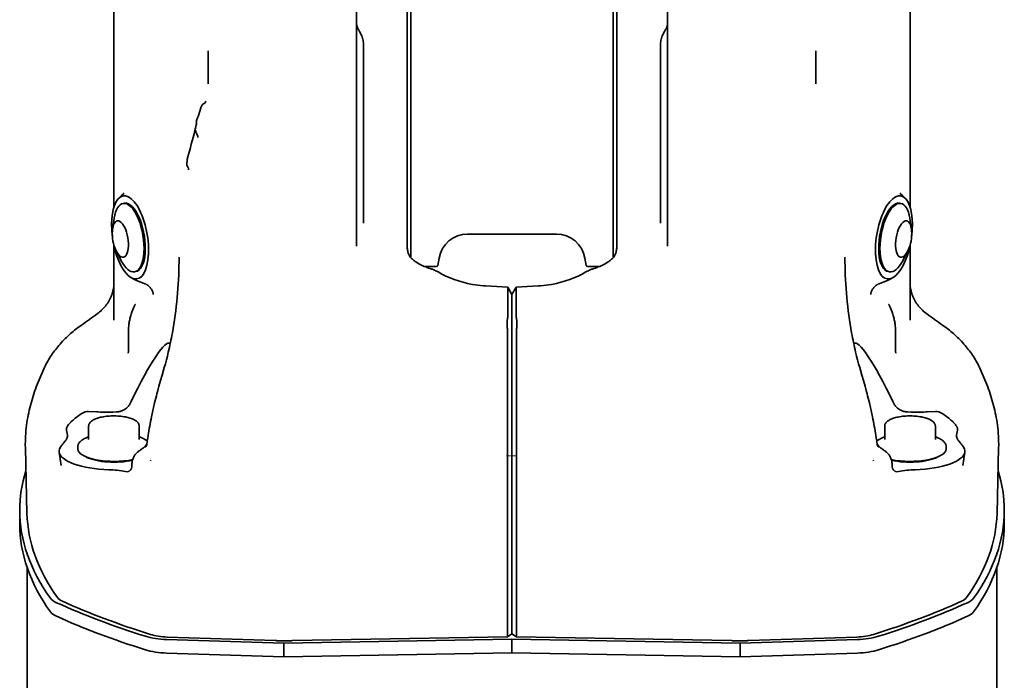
# Model space of a CAD drawing. Extents: x -922 to 7836, y -4841 to 1297.
# Tile 88 of 89: x 7088 to 7224, y 1133 to 1225. Entities that reach past the tile are written whole.
import ezdxf

# ---------------------------------------------------------------- set-up
doc = ezdxf.new("R2010")
doc.units = 0
doc.linetypes.add('DASHDOT', pattern=[18.5, 12, -3, 0.5, -3])

msp = doc.modelspace()

# ---------------------------------------------------------------- linework, layer by layer
at = {"color": 7, "lineweight": 35}
for p, q in [((7142, 1191.772461), (7142, 1249.752563)), ((7170, 1191.772461), (7170, 1249.752563)), ((7101, 1245.108154), (7101, 1198.754639)), ((7211, 1245.108154), (7211, 1198.754639)), ((7134.5, 1244.032471), (7134.5, 1221.775146)), ((7177.5, 1244.032471), (7177.5, 1221.775146)), ((7141.5, 1241.120972), (7141.5, 1194.678589)), ((7170.5, 1241.120972), (7170.5, 1194.678589)), ((7134.5, 1223.989746), (7134.5, 1223.416626)), ((7134.5, 1214.771484), (7134.5, 1221.775146)), ((7177.5, 1214.771484), (7177.5, 1221.775146)), ((7135.5, 1196.584839), (7135.5, 1220.96814)), ((7176.5, 1220.96814), (7176.5, 1196.584839)), ((7114, 1220.336914), (7114, 1217.963989)), ((7198, 1220.336914), (7198, 1217.963989)), ((7114, 1215.754028), (7114, 1217.963989)), ((7198, 1215.754028), (7198, 1217.963989)), ((7134.5, 1209.926392), (7134.5, 1216.177124)), ((7134.5, 1214.771484), (7134.5, 1193.338867)), ((7177.5, 1214.771484), (7177.5, 1193.338867)), ((7112.869629, 1211.96814), (7113.026855, 1212.454468)), ((7113.026855, 1212.454468), (7113.094727, 1212.666016)), ((7113.094727, 1212.666016), (7113.110352, 1212.709473)), ((7112.636719, 1211.257813), (7112.688477, 1211.413452)), ((7112.688477, 1211.413452), (7112.869629, 1211.96814)), ((7112.395996, 1210.281616), (7112.397461, 1210.307373)), ((7112.328125, 1209.158691), (7112.329102, 1209.177368)), ((7112.329102, 1209.177368), (7112.336914, 1209.311157)), ((7111.183105, 1205.528931), (7111.164551, 1205.456421)), ((7111.057617, 1204.744629), (7111.102539, 1205.151245)), ((7102.083008, 1200.382202), (7102.416016, 1200.672119)), ((7134.5, 1200.096069), (7134.5, 1198.78772)), ((7209.916992, 1200.382202), (7209.583984, 1200.672119)), ((7102.262207, 1199.248535), (7102.441895, 1199.278442)), ((7134.5, 1198.789063), (7134.5, 1193.333862)), ((7209.558105, 1199.278442), (7209.737793, 1199.248535)), ((7100.812012, 1195.746948), (7101.033691, 1197.203613)), ((7135.5, 1196.584839), (7135.50293, 1196.492432)), ((7176.5, 1196.584839), (7176.49707, 1196.492432)), ((7211.187988, 1195.746948), (7210.966309, 1197.203613)), ((7141.5, 1194.678589), (7141.5, 1194.296143)), ((7149.856445, 1195), (7162.143555, 1195)), ((7170.5, 1194.678589), (7170.5, 1194.296143)), ((7100.986328, 1193.522339), (7100.992676, 1193.491943)), ((7101, 1193.472412), (7101, 1183.104736)), ((7141.5, 1193.644287), (7141.5, 1194.296143)), ((7141.5, 1193.61731), (7141.5, 1193.644653)), ((7141.5, 1193.61731), (7141.5, 1193.448486)), ((7141.503906, 1193.39209), (7141.5, 1193.448486)), ((7170.496094, 1193.39209), (7170.5, 1193.448486)), ((7170.5, 1193.644287), (7170.5, 1194.296143)), ((7170.5, 1193.61731), (7170.5, 1193.644653)), ((7170.5, 1193.61731), (7170.5, 1193.448486)), ((7211, 1193.480591), (7211, 1183.104736)), ((7211.013672, 1193.522461), (7211.007324, 1193.491943)), ((7101.333496, 1192.620361), (7102.016113, 1191.314331)), ((7110, 1191.816772), (7109.996582, 1191.181519)), ((7202, 1191.816772), (7202.003418, 1191.181519)), ((7210.666504, 1192.620361), (7209.983887, 1191.314331)), ((7143.959473, 1190.5), (7145.538574, 1190.5)), ((7145.916992, 1191.69458), (7145.73584, 1190.665283)), ((7166.083008, 1191.69458), (7166.26416, 1190.665283)), ((7166.461426, 1190.5), (7168.040527, 1190.5)), ((7103.841797, 1189.779297), (7104.021484, 1189.809326)), ((7144.675293, 1190.237183), (7144.897461, 1190.165649)), ((7167.324707, 1190.237183), (7167.102539, 1190.165649)), ((7207.978516, 1189.809326), (7208.158203, 1189.779297)), ((7104.040039, 1188.648682), (7105.271973, 1188.148315)), ((7152.046875, 1187.866333), (7152.383301, 1187.846313)), ((7155.41748, 1187.67749), (7152.383301, 1187.846313)), ((7156.58252, 1187.67749), (7159.616699, 1187.846313)), ((7159.953125, 1187.866333), (7159.616699, 1187.846313)), ((7207.959961, 1188.648682), (7206.728027, 1188.148315)), ((7211, 1183.103271), (7211, 1188.195068)), ((7155.40625, 1187.513916), (7155.404785, 1187.467407)), ((7155.404785, 1183.501099), (7155.404785, 1187.467407)), ((7156, 1186.668335), (7155.41748, 1187.677368)), ((7156, 1186.668335), (7156.58252, 1187.677368)), ((7156, 1186.668335), (7156, 1186.547729)), ((7156, 1186.547729), (7156, 1182.530762)), ((7156.59375, 1187.513916), (7156.595215, 1187.467407)), ((7156.595215, 1183.501099), (7156.595215, 1187.467407)), ((7103.95166, 1185.280151), (7103.956543, 1185.289551)), ((7208.04834, 1185.280029), (7208.043457, 1185.289551)), ((7101, 1183.103516), (7101, 1183.104736)), ((7155.404785, 1183.499756), (7155.404785, 1183.501099)), ((7156, 1182.530762), (7156, 1182.356689)), ((7156, 1182.356689), (7156, 1166.040649)), ((7156.595215, 1183.499756), (7156.595215, 1183.501099)), ((7211, 1183.103516), (7211, 1183.104736)), ((7103, 1178.943604), (7103, 1181.500977)), ((7155.367676, 1166.974487), (7155.367676, 1181.610229)), ((7156.632324, 1166.974487), (7156.632324, 1181.610229)), ((7209, 1181.500977), (7209, 1178.943604)), ((7106.867188, 1172.638184), (7106.941406, 1172.927734)), ((7205.132813, 1172.638184), (7205.058594, 1172.927734)), ((7106.70166, 1171.983032), (7106.867188, 1172.638184)), ((7205.29834, 1171.983032), (7205.132813, 1172.638184)), ((7098.637695, 1170.418945), (7097.461914, 1170.46875)), ((7098.753906, 1170.414185), (7098.637695, 1170.418945)), ((7213.246094, 1170.414185), (7213.362305, 1170.418945)), ((7213.362305, 1170.418945), (7214.538086, 1170.46875)), ((7097.5, 1168.441528), (7097.5, 1166.600342)), ((7104.5, 1168.44165), (7104.5, 1166.600342)), ((7207.5, 1168.441528), (7207.5, 1166.600342)), ((7214.5, 1168.44165), (7214.5, 1166.600342)), ((7155.367676, 1166.974487), (7155.367676, 1166.960815)), ((7156, 1166.040649), (7156, 1163.794189)), ((7156.632324, 1166.974487), (7156.632324, 1166.960815)), ((7088.759766, 1165.498047), (7088.981934, 1156.368408)), ((7093.713867, 1162.995239), (7093.431641, 1164.87915)), ((7096, 1165.58374), (7096, 1165.293579)), ((7104.73291, 1165.206177), (7104.646484, 1165.155396)), ((7105.261719, 1165.494629), (7105.269531, 1165.501465)), ((7206.738281, 1165.494629), (7206.730469, 1165.501465)), ((7207.26709, 1165.206177), (7207.353516, 1165.155396)), ((7216, 1165.583984), (7216, 1165.293701)), ((7218.286133, 1162.995239), (7218.568359, 1164.87915)), ((7223.240234, 1165.498047), (7223.018066, 1156.368408)), ((7103.493652, 1163.293579), (7103.479492, 1162.929932)), ((7106.119141, 1163.759277), (7106.067383, 1163.648315)), ((7156, 1163.794189), (7156, 1139.731934)), ((7205.880859, 1163.759277), (7205.932617, 1163.648315)), ((7208.506348, 1163.293579), (7208.520508, 1162.929932)), ((7087.977051, 1156.788086), (7087.977051, 1154.908691)), ((7224.022949, 1156.788086), (7224.022949, 1154.908691)), ((7089, 1148.927246), (7089, 1101.728882)), ((7223, 1148.927246), (7223, 1101.728882)), ((7124.47998, 1138.454834), (7108.282715, 1138.969849)), ((7108.375488, 1139.310303), (7123.333496, 1138.834717)), ((7125.463379, 1138.792603), (7123.604492, 1138.792603)), ((7156, 1139.021729), (7124.47998, 1138.454834)), ((7125.689453, 1138.819092), (7155.361816, 1139.352783)), ((7156, 1139.731934), (7155.361816, 1139.352783)), ((7156, 1139.731934), (7156.638184, 1139.352783)), ((7156, 1139.021729), (7156, 1137.142456)), ((7156, 1139.021729), (7187.52002, 1138.454834)), ((7186.310547, 1138.819092), (7156.638184, 1139.352783)), ((7186.536621, 1138.792603), (7188.395508, 1138.792603)), ((7187.52002, 1138.454834), (7203.717285, 1138.969849)), ((7203.624512, 1139.310303), (7188.666504, 1138.834717)), ((7124.47998, 1138.454834), (7124.47998, 1136.575439)), ((7187.52002, 1138.454834), (7187.52002, 1136.575439)), ((7124.47998, 1136.575439), (7108.282715, 1137.090454)), ((7156, 1137.142456), (7124.47998, 1136.575439)), ((7156, 1137.142456), (7187.52002, 1136.575439)), ((7187.52002, 1136.575439), (7203.717285, 1137.090454))]:
    msp.add_line(p, q, dxfattribs=at)
at = {"color": 7, "linetype": 'DASHDOT', "lineweight": 13, "ltscale": 0.038037}
msp.add_line((7155.239258, 1164.335327), (7156.760742, 1164.335327), dxfattribs=at)
at = {"color": 7, "lineweight": 35}
for points in [[(7135.5, 1220.96814), (7135.496582, 1221.128662), (7135.486816, 1221.28894), (7135.470215, 1221.448364), (7135.447266, 1221.607056), (7135.416504, 1221.768555), (7135.379395, 1221.928467), (7135.335938, 1222.086426), (7135.286133, 1222.242065), (7135.240723, 1222.366455), (7135.189453, 1222.495483), (7135.133301, 1222.622314), (7135.073242, 1222.74707), (7135.009766, 1222.869263), (7134.921387, 1223.02356), (7134.827637, 1223.173462)], [(7176.5, 1220.96814), (7176.503418, 1221.128662), (7176.513184, 1221.28894), (7176.529785, 1221.448364), (7176.552734, 1221.607056), (7176.583496, 1221.768555), (7176.620605, 1221.928467), (7176.664063, 1222.086426), (7176.713867, 1222.242065), (7176.759277, 1222.366455), (7176.810547, 1222.495483), (7176.866699, 1222.622314), (7176.926758, 1222.74707), (7176.990234, 1222.869263), (7177.078613, 1223.02356), (7177.172363, 1223.173462)], [(7177.172363, 1223.173462), (7177.230469, 1223.268677), (7177.258301, 1223.317139), (7177.296875, 1223.391479), (7177.332031, 1223.467529), (7177.36377, 1223.5448), (7177.392578, 1223.623413), (7177.417969, 1223.703247), (7177.439941, 1223.78418), (7177.452637, 1223.837646), (7177.473633, 1223.945313), (7177.48584, 1224.00647), (7177.490234, 1224.024414), (7177.494141, 1224.030762)], [(7112.187012, 1209.31897), (7112.265625, 1209.632324), (7112.321289, 1209.877075), (7112.365234, 1210.089966), (7112.386719, 1210.21106), (7112.394043, 1210.261719), (7112.395996, 1210.281616)], [(7142.342773, 1191.435059), (7142.248047, 1191.515015), (7142.158203, 1191.599121), (7142.074219, 1191.68689), (7141.996094, 1191.777832), (7141.92041, 1191.877808), (7141.853027, 1191.97937), (7141.792969, 1192.082153), (7141.741211, 1192.184814), (7141.701172, 1192.276245), (7141.656738, 1192.395508), (7141.620605, 1192.513184), (7141.588867, 1192.638428), (7141.561035, 1192.779663), (7141.540039, 1192.920776), (7141.524414, 1193.057739), (7141.51123, 1193.23645), (7141.503906, 1193.39209)], [(7169.657227, 1191.435059), (7169.751953, 1191.515015), (7169.841797, 1191.599121), (7169.925781, 1191.68689), (7170.003418, 1191.777832), (7170.07959, 1191.877808), (7170.146973, 1191.97937), (7170.207031, 1192.082153), (7170.258789, 1192.184814), (7170.298828, 1192.276245), (7170.343262, 1192.395508), (7170.379395, 1192.513184), (7170.411133, 1192.638428), (7170.438965, 1192.779663), (7170.459961, 1192.920776), (7170.475586, 1193.057739), (7170.48877, 1193.23645), (7170.496094, 1193.39209)], [(7107.951172, 1176.541626), (7108.102051, 1177.070435), (7108.245605, 1177.601685), (7108.383301, 1178.135376), (7108.514648, 1178.671265), (7108.592285, 1179.002319), (7108.66748, 1179.333862), (7108.740723, 1179.666382), (7108.812012, 1179.99939), (7108.880371, 1180.333252), (7108.946777, 1180.667603), (7109.01123, 1181.002563), (7109.073242, 1181.337891), (7109.180664, 1181.947021), (7109.280762, 1182.557495), (7109.374023, 1183.169189), (7109.460938, 1183.781982), (7109.541016, 1184.39563), (7109.614258, 1185.010132), (7109.681152, 1185.625244), (7109.741699, 1186.241089), (7109.79541, 1186.857544), (7109.843262, 1187.474365), (7109.884277, 1188.091553), (7109.919434, 1188.709229), (7109.948242, 1189.327026), (7109.970703, 1189.945068), (7109.986816, 1190.563232), (7109.996582, 1191.181519)], [(7142.342773, 1191.435059), (7142.44043, 1191.358887), (7142.538086, 1191.285889), (7142.635742, 1191.215942), (7142.733398, 1191.149048), (7142.830566, 1191.085083), (7142.927246, 1191.024048), (7143.119629, 1190.909668), (7143.310059, 1190.804688), (7143.499512, 1190.707764), (7143.689453, 1190.617554), (7143.880371, 1190.533203), (7144.07373, 1190.453735), (7144.27002, 1190.378296), (7144.470215, 1190.306274), (7144.675293, 1190.237183)], [(7169.657227, 1191.435059), (7169.55957, 1191.358887), (7169.461914, 1191.285889), (7169.364258, 1191.215942), (7169.266602, 1191.149048), (7169.169434, 1191.085083), (7169.072754, 1191.024048), (7168.880371, 1190.909668), (7168.689941, 1190.804688), (7168.500488, 1190.707764), (7168.310547, 1190.617554), (7168.119629, 1190.533203), (7167.92627, 1190.453735), (7167.72998, 1190.378296), (7167.529785, 1190.306274), (7167.324707, 1190.237061)], [(7204.048828, 1176.541626), (7203.897949, 1177.070435), (7203.754395, 1177.601685), (7203.616699, 1178.135376), (7203.485352, 1178.671265), (7203.407715, 1179.002319), (7203.33252, 1179.333862), (7203.259277, 1179.666382), (7203.187988, 1179.99939), (7203.119629, 1180.333252), (7203.053223, 1180.667603), (7202.98877, 1181.002563), (7202.926758, 1181.337891), (7202.819336, 1181.947021), (7202.719238, 1182.557495), (7202.625977, 1183.169189), (7202.539063, 1183.781982), (7202.458984, 1184.39563), (7202.385742, 1185.010132), (7202.318848, 1185.625244), (7202.258301, 1186.241089), (7202.20459, 1186.857544), (7202.156738, 1187.474365), (7202.115723, 1188.091553), (7202.080566, 1188.709229), (7202.051758, 1189.327026), (7202.029297, 1189.945068), (7202.013184, 1190.563232), (7202.003418, 1191.181519)], [(7098.745117, 1184.017212), (7098.886719, 1184.123169), (7099.026855, 1184.235352), (7099.165527, 1184.354004), (7099.302246, 1184.479248), (7099.436523, 1184.611084), (7099.568359, 1184.749634), (7099.697754, 1184.894897), (7099.82373, 1185.046875), (7099.946289, 1185.205811), (7100.064941, 1185.37146), (7100.179199, 1185.543823), (7100.288574, 1185.722778), (7100.341309, 1185.814941), (7100.392578, 1185.908203), (7100.442383, 1186.003418), (7100.490234, 1186.099731), (7100.536621, 1186.197876), (7100.581543, 1186.296997), (7100.624512, 1186.397705), (7100.665039, 1186.49939), (7100.704102, 1186.602661), (7100.741211, 1186.706665), (7100.775879, 1186.811768), (7100.808105, 1186.917603), (7100.838379, 1187.02417), (7100.866211, 1187.131348), (7100.891113, 1187.23877), (7100.914063, 1187.34668), (7100.934082, 1187.454346), (7100.95166, 1187.562378), (7100.966309, 1187.669312), (7100.978516, 1187.776611), (7100.987793, 1187.882324), (7100.994629, 1187.988159), (7100.998535, 1188.091553), (7101, 1188.195068)], [(7105.271973, 1188.148315), (7105.360352, 1188.109375), (7105.404297, 1188.088745), (7105.468262, 1188.05542), (7105.53125, 1188.019531), (7105.593262, 1187.980957), (7105.653809, 1187.940308), (7105.711426, 1187.898438), (7105.76709, 1187.85437), (7105.823242, 1187.807007), (7105.877441, 1187.757446), (7105.926758, 1187.70874), (7105.974121, 1187.658325), (7106.022461, 1187.603638), (7106.068359, 1187.547119), (7106.108887, 1187.492676), (7106.147949, 1187.437012), (7106.1875, 1187.375488), (7106.224609, 1187.3125), (7106.255371, 1187.256104), (7106.28418, 1187.198608), (7106.313965, 1187.132324), (7106.341309, 1187.064819), (7106.376953, 1186.962402), (7106.397461, 1186.891846), (7106.411133, 1186.833862), (7106.427734, 1186.748169), (7106.438965, 1186.652344)], [(7206.728027, 1188.148315), (7206.639648, 1188.109375), (7206.595703, 1188.088745), (7206.531738, 1188.05542), (7206.46875, 1188.019531), (7206.406738, 1187.980957), (7206.346191, 1187.940308), (7206.288574, 1187.898438), (7206.23291, 1187.85437), (7206.176758, 1187.807007), (7206.122559, 1187.757446), (7206.073242, 1187.70874), (7206.025879, 1187.658325), (7205.977539, 1187.603638), (7205.931641, 1187.547119), (7205.891113, 1187.492676), (7205.852051, 1187.437012), (7205.8125, 1187.375488), (7205.774902, 1187.3125), (7205.744629, 1187.256104), (7205.71582, 1187.198608), (7205.686035, 1187.132324), (7205.658691, 1187.064819), (7205.623047, 1186.962402), (7205.602539, 1186.891846), (7205.588867, 1186.833862), (7205.572266, 1186.748169), (7205.561035, 1186.652344)], [(7213.255371, 1184.017212), (7213.113281, 1184.123169), (7212.973145, 1184.235352), (7212.834473, 1184.354004), (7212.697754, 1184.479248), (7212.563477, 1184.611084), (7212.431641, 1184.749634), (7212.302246, 1184.894897), (7212.17627, 1185.046875), (7212.053711, 1185.205811), (7211.935059, 1185.37146), (7211.820801, 1185.543823), (7211.711426, 1185.722778), (7211.658691, 1185.814941), (7211.607422, 1185.908203), (7211.557617, 1186.003418), (7211.509766, 1186.099731), (7211.463379, 1186.197876), (7211.418457, 1186.296997), (7211.375488, 1186.397705), (7211.334961, 1186.49939), (7211.295898, 1186.602661), (7211.258789, 1186.706665), (7211.224121, 1186.811768), (7211.191895, 1186.917603), (7211.161621, 1187.02417), (7211.133789, 1187.131348), (7211.108887, 1187.23877), (7211.085938, 1187.34668), (7211.065918, 1187.454346), (7211.04834, 1187.562378), (7211.033691, 1187.669312), (7211.021484, 1187.776611), (7211.012207, 1187.882324), (7211.005371, 1187.988159), (7211.001465, 1188.091553), (7211, 1188.195068)], [(7103, 1181.501343), (7103.001465, 1181.653198), (7103.005859, 1181.804932), (7103.013184, 1181.956543), (7103.023438, 1182.108154), (7103.036621, 1182.259155), (7103.052734, 1182.409912), (7103.071777, 1182.560303), (7103.093262, 1182.710449), (7103.118652, 1182.863281), (7103.146973, 1183.015625), (7103.178223, 1183.16748), (7103.212402, 1183.318726), (7103.249023, 1183.468872), (7103.289063, 1183.618408), (7103.331543, 1183.766479), (7103.376953, 1183.91394), (7103.428223, 1184.070068), (7103.48291, 1184.225342), (7103.568359, 1184.449829), (7103.660156, 1184.671997), (7103.758301, 1184.890625), (7103.861816, 1185.105835), (7103.95166, 1185.280151)], [(7209, 1181.501343), (7208.998535, 1181.653198), (7208.994141, 1181.804932), (7208.986816, 1181.956543), (7208.976563, 1182.108154), (7208.963379, 1182.259155), (7208.947266, 1182.409912), (7208.928223, 1182.560303), (7208.906738, 1182.710449), (7208.881348, 1182.863281), (7208.853027, 1183.015625), (7208.821777, 1183.16748), (7208.787598, 1183.318726), (7208.750977, 1183.468872), (7208.710938, 1183.618408), (7208.668457, 1183.766479), (7208.623047, 1183.91394), (7208.571777, 1184.070068), (7208.51709, 1184.225342), (7208.431641, 1184.449829), (7208.339844, 1184.671997), (7208.241699, 1184.890625), (7208.138184, 1185.105835), (7208.04834, 1185.280029)], [(7091.362305, 1176.486694), (7091.477051, 1176.723511), (7091.59668, 1176.958008), (7091.719238, 1177.187256), (7091.846191, 1177.414185), (7091.975586, 1177.635864), (7092.109375, 1177.855103), (7092.244629, 1178.068359), (7092.383789, 1178.279175), (7092.522949, 1178.482056), (7092.665527, 1178.682617), (7092.807617, 1178.87561), (7092.952637, 1179.066284), (7093.100586, 1179.253906), (7093.250977, 1179.439087), (7093.404785, 1179.62207), (7093.561523, 1179.802734), (7093.734863, 1179.99646), (7093.911621, 1180.187256), (7094.088867, 1180.372314), (7094.268555, 1180.554443), (7094.44873, 1180.730957), (7094.631348, 1180.904663), (7094.813965, 1181.072998), (7094.999023, 1181.238525), (7095.183594, 1181.398926), (7095.370605, 1181.556519), (7095.557129, 1181.709229), (7095.745605, 1181.859375), (7095.933105, 1182.004761), (7096.123047, 1182.147461), (7096.312012, 1182.285767), (7096.502441, 1182.421509)], [(7220.637695, 1176.486694), (7220.522949, 1176.723511), (7220.40332, 1176.958008), (7220.280762, 1177.187256), (7220.153809, 1177.414185), (7220.024414, 1177.635864), (7219.890625, 1177.855103), (7219.755371, 1178.068359), (7219.616211, 1178.279175), (7219.477051, 1178.482056), (7219.334473, 1178.682617), (7219.192383, 1178.87561), (7219.047363, 1179.066284), (7218.899414, 1179.253906), (7218.749023, 1179.439087), (7218.595215, 1179.62207), (7218.438477, 1179.802734), (7218.265137, 1179.99646), (7218.088379, 1180.187256), (7217.911133, 1180.372314), (7217.731445, 1180.554443), (7217.55127, 1180.730957), (7217.368652, 1180.904663), (7217.186035, 1181.072998), (7217.000977, 1181.238525), (7216.816406, 1181.398926), (7216.629395, 1181.556519), (7216.442871, 1181.709229), (7216.254395, 1181.859375), (7216.066895, 1182.004761), (7215.876953, 1182.147461), (7215.687988, 1182.285767), (7215.497559, 1182.421509)], [(7088.759766, 1165.498413), (7088.754883, 1165.763916), (7088.753906, 1166.029419), (7088.756836, 1166.2948), (7088.767578, 1166.685059), (7088.785645, 1167.074829), (7088.811035, 1167.457275), (7088.84375, 1167.839111), (7088.882813, 1168.215332), (7088.928223, 1168.590942), (7088.977539, 1168.940918), (7089.031738, 1169.290161), (7089.091309, 1169.635132), (7089.15625, 1169.979126), (7089.225586, 1170.317627), (7089.299805, 1170.655151), (7089.378418, 1170.987549), (7089.460938, 1171.31897), (7089.547852, 1171.645752), (7089.638672, 1171.971436), (7089.733398, 1172.292969), (7089.832031, 1172.613281), (7089.933594, 1172.930054), (7090.039551, 1173.245605), (7090.147949, 1173.557007), (7090.259766, 1173.867188), (7090.385254, 1174.201538), (7090.514648, 1174.534424), (7090.646973, 1174.86377), (7090.783203, 1175.191528), (7090.922363, 1175.517212), (7091.06543, 1175.841309), (7091.212402, 1176.164795), (7091.362305, 1176.486694)], [(7107.951172, 1176.541626), (7107.648926, 1175.500977), (7107.434082, 1174.750366), (7107.223633, 1173.994385), (7107.060547, 1173.385864), (7106.941406, 1172.927734)], [(7204.048828, 1176.541626), (7204.351074, 1175.500977), (7204.565918, 1174.750366), (7204.776367, 1173.994385), (7204.939453, 1173.385864), (7205.058594, 1172.927734)], [(7223.240234, 1165.498413), (7223.245117, 1165.763916), (7223.246094, 1166.029419), (7223.243164, 1166.2948), (7223.232422, 1166.685059), (7223.214355, 1167.074829), (7223.188965, 1167.457275), (7223.15625, 1167.839111), (7223.117188, 1168.215454), (7223.071777, 1168.590942), (7223.022461, 1168.940918), (7222.968262, 1169.290161), (7222.908691, 1169.635132), (7222.84375, 1169.979126), (7222.774414, 1170.317627), (7222.700195, 1170.655151), (7222.621582, 1170.987671), (7222.539063, 1171.31897), (7222.452148, 1171.645752), (7222.361328, 1171.971436), (7222.266602, 1172.292969), (7222.167969, 1172.613281), (7222.066406, 1172.930054), (7221.960449, 1173.245605), (7221.852051, 1173.557007), (7221.740234, 1173.867188), (7221.614746, 1174.201538), (7221.485352, 1174.534424), (7221.353027, 1174.86377), (7221.216797, 1175.191528), (7221.077637, 1175.517212), (7220.93457, 1175.841309), (7220.787598, 1176.164795), (7220.637695, 1176.486694)], [(7105.555664, 1165.940674), (7105.612793, 1166.381226), (7105.673828, 1166.821533), (7105.722168, 1167.146729), (7105.772949, 1167.471802), (7105.826172, 1167.796753), (7105.881348, 1168.121338), (7105.938965, 1168.445801), (7105.998535, 1168.769775), (7106.060547, 1169.093506), (7106.124023, 1169.416748), (7106.189941, 1169.739502), (7106.327637, 1170.383667), (7106.472168, 1171.025391), (7106.623535, 1171.664551), (7106.70166, 1171.983032)], [(7206.444336, 1165.940674), (7206.387207, 1166.381104), (7206.326172, 1166.821533), (7206.277832, 1167.146729), (7206.227051, 1167.471802), (7206.173828, 1167.796753), (7206.118652, 1168.121338), (7206.061035, 1168.445801), (7206.001465, 1168.769775), (7205.939453, 1169.093506), (7205.875977, 1169.416748), (7205.810059, 1169.739502), (7205.672363, 1170.383667), (7205.527832, 1171.025391), (7205.376465, 1171.664551), (7205.29834, 1171.983032)], [(7101.354492, 1170.424438), (7100.854492, 1170.408813), (7100.606445, 1170.40271), (7100.238281, 1170.39624), (7099.871582, 1170.393677), (7099.508789, 1170.395508), (7099.128906, 1170.402344), (7098.753906, 1170.414185)], [(7103.070313, 1171.3125), (7102.992188, 1171.215698), (7102.907227, 1171.122437), (7102.816406, 1171.033936), (7102.719727, 1170.949829), (7102.618164, 1170.870605), (7102.511719, 1170.796997), (7102.405273, 1170.731201), (7102.295898, 1170.671509), (7102.18457, 1170.618286), (7102.072266, 1170.571533), (7101.962402, 1170.532349), (7101.851563, 1170.499268), (7101.742676, 1170.472656), (7101.633301, 1170.451904), (7101.540039, 1170.438599), (7101.447266, 1170.429565), (7101.354492, 1170.424438)], [(7208.929688, 1171.3125), (7209.007813, 1171.215698), (7209.092773, 1171.122437), (7209.183594, 1171.033936), (7209.280273, 1170.949829), (7209.381836, 1170.870605), (7209.488281, 1170.796997), (7209.594727, 1170.731201), (7209.704102, 1170.671509), (7209.81543, 1170.618286), (7209.927734, 1170.571533), (7210.037598, 1170.532349), (7210.148438, 1170.499268), (7210.257324, 1170.472656), (7210.366699, 1170.451904), (7210.459961, 1170.438599), (7210.552734, 1170.429565), (7210.645508, 1170.424438)], [(7210.645508, 1170.424438), (7211.145508, 1170.408813), (7211.393555, 1170.40271), (7211.761719, 1170.39624), (7212.128418, 1170.393677), (7212.491211, 1170.395508), (7212.871094, 1170.402344), (7213.246094, 1170.414185)], [(7094.442383, 1168.091309), (7094.441895, 1168.121826), (7094.447266, 1168.158325), (7094.45752, 1168.200317), (7094.469238, 1168.235352), (7094.483887, 1168.273193), (7094.522949, 1168.356201), (7094.550293, 1168.40625), (7094.581055, 1168.458252), (7094.651367, 1168.565796), (7094.730957, 1168.674927), (7094.816895, 1168.782104), (7094.900879, 1168.878784), (7094.987793, 1168.972046), (7095.076172, 1169.061401), (7095.143066, 1169.125488), (7095.209961, 1169.187134), (7095.343262, 1169.30249)], [(7102.574219, 1169.731079), (7102.372559, 1169.765869), (7102.165039, 1169.795654), (7101.952148, 1169.820435), (7101.73584, 1169.84021), (7101.516602, 1169.854858), (7101.294434, 1169.86438), (7101.071777, 1169.868652), (7100.848633, 1169.867798), (7100.625977, 1169.861572), (7100.404785, 1169.85022), (7100.186035, 1169.83374), (7099.971191, 1169.812134), (7099.760254, 1169.785522), (7099.554688, 1169.754028), (7099.35498, 1169.717529), (7099.161621, 1169.67627), (7099.009766, 1169.63916), (7098.850586, 1169.595093), (7098.712891, 1169.55249), (7098.588867, 1169.509766), (7098.470215, 1169.464355), (7098.356445, 1169.416138), (7098.248047, 1169.365112), (7098.146484, 1169.311646), (7098.049805, 1169.254639), (7097.958984, 1169.194336), (7097.884766, 1169.138306), (7097.841309, 1169.101929), (7097.799316, 1169.064331), (7097.759766, 1169.025269), (7097.724609, 1168.987427), (7097.686523, 1168.942139), (7097.650879, 1168.894897), (7097.613281, 1168.83667), (7097.580078, 1168.775513), (7097.551758, 1168.711548), (7097.53418, 1168.661621), (7097.519043, 1168.606934), (7097.508301, 1168.551025), (7097.501465, 1168.487671), (7097.5, 1168.441528)], [(7104.5, 1168.44165), (7104.498047, 1168.49646), (7104.491699, 1168.551025), (7104.480957, 1168.606934), (7104.460938, 1168.676514), (7104.442383, 1168.726685), (7104.419922, 1168.775391), (7104.386719, 1168.83667), (7104.349121, 1168.894897), (7104.30957, 1168.946899), (7104.26416, 1168.999756), (7104.216309, 1169.049072), (7104.166504, 1169.095093), (7104.104492, 1169.146973), (7104.027832, 1169.203369), (7103.947266, 1169.256714), (7103.867676, 1169.303711), (7103.751953, 1169.365112), (7103.627441, 1169.42334), (7103.513184, 1169.471069), (7103.393555, 1169.516113), (7103.233398, 1169.569702), (7103.073242, 1169.616943), (7102.912109, 1169.658691), (7102.72168, 1169.701904), (7102.574219, 1169.731079)], [(7212.574219, 1169.731079), (7212.372559, 1169.765869), (7212.165039, 1169.795654), (7211.952148, 1169.820435), (7211.73584, 1169.84021), (7211.516602, 1169.854858), (7211.294434, 1169.86438), (7211.071777, 1169.868652), (7210.848633, 1169.867798), (7210.625977, 1169.861572), (7210.404785, 1169.85022), (7210.186035, 1169.83374), (7209.971191, 1169.812134), (7209.760254, 1169.785522), (7209.554688, 1169.754028), (7209.35498, 1169.717529), (7209.161621, 1169.67627), (7209.009766, 1169.63916), (7208.850586, 1169.595093), (7208.712891, 1169.55249), (7208.588867, 1169.509766), (7208.470215, 1169.464355), (7208.356445, 1169.416138), (7208.248047, 1169.365112), (7208.146484, 1169.311646), (7208.049805, 1169.254639), (7207.958984, 1169.194336), (7207.884766, 1169.138306), (7207.841309, 1169.101929), (7207.799316, 1169.064331), (7207.759766, 1169.025269), (7207.724609, 1168.987427), (7207.686523, 1168.942139), (7207.650879, 1168.894897), (7207.613281, 1168.83667), (7207.580078, 1168.775513), (7207.551758, 1168.711548), (7207.53418, 1168.661621), (7207.519043, 1168.606934), (7207.508301, 1168.551025), (7207.501465, 1168.487671), (7207.5, 1168.441528)], [(7214.5, 1168.44165), (7214.498047, 1168.49646), (7214.491699, 1168.551025), (7214.480957, 1168.606934), (7214.460938, 1168.676514), (7214.442383, 1168.726685), (7214.419922, 1168.775391), (7214.386719, 1168.83667), (7214.349121, 1168.894897), (7214.30957, 1168.946899), (7214.26416, 1168.999756), (7214.216309, 1169.049072), (7214.166504, 1169.095093), (7214.104492, 1169.146973), (7214.027832, 1169.203369), (7213.947266, 1169.256714), (7213.867676, 1169.303711), (7213.751953, 1169.365112), (7213.627441, 1169.42334), (7213.513184, 1169.471069), (7213.393555, 1169.516113), (7213.233398, 1169.569702), (7213.073242, 1169.616943), (7212.912109, 1169.658691), (7212.72168, 1169.701904), (7212.574219, 1169.731079)], [(7217.557617, 1168.091309), (7217.558105, 1168.121826), (7217.552734, 1168.158325), (7217.54248, 1168.200317), (7217.530762, 1168.235352), (7217.516113, 1168.273193), (7217.477051, 1168.356201), (7217.449707, 1168.40625), (7217.418945, 1168.458252), (7217.348633, 1168.565796), (7217.269043, 1168.674927), (7217.183105, 1168.782104), (7217.099121, 1168.878784), (7217.012207, 1168.972046), (7216.923828, 1169.061401), (7216.856934, 1169.125488), (7216.790039, 1169.187134), (7216.656738, 1169.30249)], [(7094.510254, 1166.78894), (7094.477051, 1166.716431), (7094.438965, 1166.644287), (7094.395996, 1166.57251), (7094.361328, 1166.518921), (7094.324707, 1166.46521), (7094.245117, 1166.35791), (7094.186035, 1166.283081), (7094.060547, 1166.132324), (7093.956055, 1166.010742), (7093.849609, 1165.887329), (7093.741699, 1165.759277), (7093.688965, 1165.694336)], [(7097.5, 1166.976563), (7097.326172, 1166.911011), (7097.187988, 1166.853638), (7097.058105, 1166.794556), (7096.939453, 1166.735596), (7096.814453, 1166.667603), (7096.722656, 1166.612793), (7096.635254, 1166.556152), (7096.551758, 1166.496948), (7096.459473, 1166.424438), (7096.375, 1166.349609), (7096.301758, 1166.275635), (7096.256836, 1166.22522), (7096.20752, 1166.163574), (7096.160645, 1166.096436), (7096.116211, 1166.022461), (7096.087891, 1165.966064), (7096.0625, 1165.907104), (7096.040527, 1165.845459), (7096.022949, 1165.780029), (7096.009766, 1165.713501), (7096.001953, 1165.638672), (7096, 1165.58374)], [(7104.5, 1166.976563), (7104.676758, 1166.909912), (7104.844238, 1166.839478), (7104.952148, 1166.789673), (7105.055176, 1166.738647), (7105.151367, 1166.687012), (7105.269043, 1166.618042), (7105.361328, 1166.55835), (7105.44873, 1166.49646), (7105.535645, 1166.428467), (7105.610352, 1166.363281)], [(7105.565918, 1166.024658), (7105.537598, 1165.983521), (7105.446289, 1165.859131), (7105.352051, 1165.742554), (7105.256348, 1165.634521), (7105.171387, 1165.547363), (7105.085938, 1165.466919), (7105, 1165.393188), (7104.913574, 1165.32605), (7104.827637, 1165.265381), (7104.73291, 1165.206177)], [(7207.5, 1166.976563), (7207.32959, 1166.912354), (7207.193359, 1166.855957), (7207.065918, 1166.798218), (7206.947266, 1166.739868), (7206.828613, 1166.675659), (7206.737793, 1166.622314), (7206.651855, 1166.567139), (7206.569336, 1166.509766), (7206.474121, 1166.436157), (7206.390137, 1166.363403)], [(7206.434082, 1166.024658), (7206.462402, 1165.983521), (7206.553711, 1165.859131), (7206.647949, 1165.742554), (7206.743652, 1165.634521), (7206.828613, 1165.547363), (7206.914063, 1165.466919), (7207, 1165.393188), (7207.086426, 1165.32605), (7207.172363, 1165.265381), (7207.26709, 1165.206177)], [(7214.5, 1166.976563), (7214.674316, 1166.910767), (7214.839844, 1166.841309), (7214.946777, 1166.792236), (7215.048828, 1166.741699), (7215.191406, 1166.664429), (7215.294434, 1166.602295), (7215.384277, 1166.542725), (7215.475586, 1166.476318), (7215.5625, 1166.40564), (7215.633789, 1166.340942), (7215.699219, 1166.27478), (7215.756836, 1166.208984), (7215.80957, 1166.139771), (7215.858398, 1166.066284), (7215.901367, 1165.988892), (7215.928711, 1165.928955), (7215.952148, 1165.867432), (7215.968262, 1165.815918), (7215.983887, 1165.748901), (7215.994141, 1165.682373), (7215.999512, 1165.616821), (7216, 1165.583984)], [(7217.489746, 1166.78894), (7217.522949, 1166.716431), (7217.561035, 1166.644287), (7217.604004, 1166.57251), (7217.638672, 1166.518921), (7217.675293, 1166.46521), (7217.754883, 1166.35791), (7217.813965, 1166.283081), (7217.939453, 1166.132324), (7218.043945, 1166.010742), (7218.150391, 1165.887329), (7218.258301, 1165.759277), (7218.311035, 1165.694336)], [(7103.493652, 1163.293579), (7103.500977, 1163.410034), (7103.515625, 1163.5271), (7103.536621, 1163.643921), (7103.563965, 1163.759766), (7103.597656, 1163.873779), (7103.641602, 1163.999023), (7103.692871, 1164.120483), (7103.75, 1164.237305), (7103.812988, 1164.348877), (7103.880859, 1164.45459), (7103.954102, 1164.553955), (7104.02832, 1164.643066), (7104.106445, 1164.725342), (7104.187988, 1164.800049)], [(7208.506348, 1163.293579), (7208.499023, 1163.410034), (7208.484375, 1163.5271), (7208.463379, 1163.643921), (7208.436035, 1163.759766), (7208.402344, 1163.873779), (7208.358398, 1163.999023), (7208.307129, 1164.120483), (7208.25, 1164.237305), (7208.187012, 1164.348877), (7208.119141, 1164.45459), (7208.045898, 1164.553955), (7207.97168, 1164.643066), (7207.893555, 1164.725342), (7207.812012, 1164.800049)], [(7103.42041, 1162.621948), (7103.389648, 1162.54895), (7103.352539, 1162.480591), (7103.332031, 1162.447632), (7103.309082, 1162.416138), (7103.286133, 1162.386963), (7103.26123, 1162.359253), (7103.217773, 1162.317383), (7103.170898, 1162.279785), (7103.120117, 1162.246704), (7103.06543, 1162.218384), (7103.007813, 1162.195313)], [(7208.57959, 1162.621948), (7208.610352, 1162.54895), (7208.647461, 1162.480591), (7208.667969, 1162.447632), (7208.690918, 1162.416138), (7208.713867, 1162.386963), (7208.73877, 1162.359253), (7208.782227, 1162.317383), (7208.829102, 1162.279785), (7208.879883, 1162.246704), (7208.93457, 1162.218384), (7208.992188, 1162.195313)]]:
    msp.add_lwpolyline(points, dxfattribs=at)
for centre, radius, start, end in [((7136.501953, 1224.270752), 2.001984, 180.052915, 213.237212), ((7113.584961, 1212.533081), 0.506544, 116.475872, 159.630578), ((7113.02002, 1213.682495), 0.774023, 295.979291, 337.813655), ((7113.335938, 1210.458374), 0.953178, 155.530033, 190.390967), ((7109.567871, 1212.290527), 3.238041, 333.64, 341.402674), ((6388.289063, 1399.072876), 748.354765, 345.011452, 345.311634), ((7112.832031, 1209.143555), 0.504106, 178.29004, 217.420211), ((7111.831055, 1208.369141), 0.761041, 359.049323, 37.93681), ((7113.825684, 1204.745605), 2.754057, 165.045197, 171.526746), ((7111.566406, 1204.677246), 0.512643, 172.460583, 217.190962), ((7110.561035, 1203.901245), 0.756935, 359.080725, 37.997958), ((7105.204102, 1196.802612), 4.749269, 131.086753, 140.696706), ((7206.795898, 1196.802612), 4.74927, 39.303292, 48.913119), ((7149.856445, 1191), 4, 90.000003, 169.999993), ((7162.143555, 1191), 4, 10.000001, 90.000003), ((7145.538574, 1190.700073), 0.200086, 270.024074, 349.975926), ((7166.461426, 1190.700073), 0.200086, 190.024076, 269.975928), ((7143.713379, 1186.428711), 3.920072, 69.335695, 72.418071), ((7143.428223, 1185.756348), 4.650355, 59.491091, 68.967473), ((7168.571777, 1185.756836), 4.64985, 111.031733, 120.50929), ((7168.286621, 1186.428711), 3.920072, 107.581927, 110.664303), ((7105.830566, 1193.047729), 4.749441, 238.244283, 247.853977), ((7152.831055, 1200.470459), 12.628403, 259.459554, 266.441462), ((7159.168945, 1200.470459), 12.628403, 273.558533, 280.540441), ((7206.169434, 1193.047729), 4.749442, 292.146025, 301.755746), ((7152.814941, 1187.779541), 2.604776, 354.145332, 357.750787), ((7159.185059, 1187.779541), 2.604776, 182.249217, 185.854669), ((6972.591309, 1358.920776), 215.652272, 305.07069, 305.801933), ((7339.40918, 1358.921631), 215.65342, 234.198065, 234.929305), ((7154.29541, 1183.510864), 1.109461, 347.639833, 359.423826), ((7157.70459, 1183.510864), 1.109461, 180.576176, 192.360165), ((7148.640137, 1181.588623), 6.727643, 0.184195, 4.949058), ((7163.359863, 1181.588623), 6.727643, 175.050946, 179.815808), ((7101.116699, 1178.918091), 1.883063, 349.124951, 0.763802), ((7210.883301, 1178.918091), 1.883063, 179.236199, 190.87505), ((7101.506348, 1172.500488), 1.964201, 322.784386, 329.20516), ((7100.967773, 1172.818604), 2.589638, 329.2575, 334.392519), ((7211.032227, 1172.818604), 2.589638, 205.607481, 210.742499), ((7210.493652, 1172.500488), 1.964201, 210.794845, 217.215606), ((7103.780273, 1159.144165), 13.205238, 122.710345, 129.711726), ((7097.387695, 1169.071777), 1.3983, 86.963369, 122.143125), ((7214.612305, 1169.071777), 1.3983, 57.85688, 93.036629), ((7208.219727, 1159.144165), 13.205238, 50.288275, 57.289649), ((7103.399414, 1168.986938), 9.00203, 185.710211, 191.241571), ((7208.600586, 1168.986938), 9.00203, 348.758432, 354.289784), ((7093.820313, 1167.11145), 0.760334, 334.93707, 9.138437), ((7104.984863, 1166.075928), 0.586895, 327.91339, 346.668825), ((7300.083496, 1166.543823), 144.717579, 179.834919, 181.097005), ((7011.916504, 1166.543823), 144.717579, 358.902989, 0.165086), ((7207.015137, 1166.07605), 0.58702, 193.335516, 212.084877), ((7218.179688, 1167.11145), 0.760334, 170.861567, 205.062923), ((7108.583496, 1159.789063), 6.665321, 127.88711, 131.25621), ((7105.476074, 1163.766602), 1.617693, 120.844174, 127.541338), ((7104.510254, 1166.337891), 1.129424, 312.229442, 329.452437), ((7207.489746, 1166.337891), 1.129424, 210.547565, 227.770557), ((7206.523926, 1163.766602), 1.617693, 52.458667, 59.155824), ((7203.416504, 1159.789063), 6.665321, 48.743792, 52.112889), ((7194.61377, 1162.298828), 39.242631, 178.233855, 180.244652), ((7149.814941, 1163.679321), 5.577512, 358.24214, 0.964243), ((7162.185059, 1163.679321), 5.577512, 179.03576, 181.757853), ((7117.38623, 1162.298828), 39.242631, 359.755343, 1.766142), ((7099.876465, 1147.873169), 14.563098, 79.181352, 88.4138), ((7102.775391, 1162.922852), 0.764158, 257.490267, 287.700023), ((7102.467773, 1162.964722), 1.01212, 340.204083, 358.032363), ((4810.067383, 1151.776855), 2345.327207, 359.696483, 0.252957), ((9501.932617, 1151.776855), 2345.327207, 179.747042, 180.303515), ((7209.532227, 1162.964722), 1.01212, 181.967636, 199.795919), ((7209.224609, 1162.922852), 0.764158, 252.299972, 282.509735), ((7212.123535, 1147.873169), 14.563098, 91.586198, 100.818653), ((7123.328125, 1138.404907), 0.429717, 72.179745, 89.293911), ((7123.594727, 1139.244629), 0.451806, 252.578207, 271.195199), ((7125.468262, 1139.291382), 0.498676, 269.464381, 283.165863), ((7125.693848, 1138.3302), 0.488775, 90.513257, 103.265282), ((7186.306152, 1138.3302), 0.488775, 76.734723, 89.486748), ((7186.531738, 1139.291382), 0.498676, 256.834139, 270.535621), ((7188.405273, 1139.244629), 0.451806, 268.804803, 287.421788), ((7188.671387, 1138.404175), 0.430453, 90.688199, 107.773008)]:
    msp.add_arc(centre, radius, start, end, dxfattribs=at)
for centre, major_axis, ratio, start_param, end_param in [((7103.231934, 1194.543823), (0.95752, -5.740929), 0.411934, 5.937269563, 9.7706875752), ((7208.768066, 1194.543945), (-0.95752, -5.740934), 0.411934, 2.7956791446, 6.6290974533), ((7103.231934, 1194.543823), (0.95752, -5.740923), 0.411931, 3.4875021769, 4.6024138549), ((7103.052246, 1194.513916), (0.790039, -4.734577), 0.411934, 3.1415961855, 4.0411991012), ((7103.052246, 1194.513916), (0.790039, -4.734577), 0.411934, 0.0000035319, 3.1415961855), ((7103.231934, 1194.543945), (-0.790039, 4.734577), 0.411934, 5.1892944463, 6.2831888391), ((7208.947754, 1194.513916), (-0.790039, -4.734577), 0.411934, 3.1415891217, 6.2831817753), ((7208.768066, 1194.543945), (0.790039, 4.734577), 0.411934, 6.2831817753, 7.377076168), ((7208.947754, 1194.513916), (-0.790039, -4.734577), 0.411934, 2.241986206, 3.1415891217), ((7208.768066, 1194.543823), (-0.95752, -5.740923), 0.411931, 1.6807572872, 2.79568313), ((7101.883789, 1194.31897), (0.419434, -2.513601), 0.411934, 5.3836574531, 10.3243844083), ((7103.231934, 1194.543945), (-0.790039, 4.734577), 0.411934, 3.1415961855, 5.1892944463), ((7208.768066, 1194.543945), (0.790039, 4.734577), 0.411934, 1.0938908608, 3.1415891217), ((7210.116211, 1194.31897), (-0.419434, -2.513601), 0.411934, 2.241986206, 7.1827131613), ((7101.883789, 1194.31897), (0.419434, -2.513601), 0.411934, 4.0411991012, 5.1892944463), ((7210.116211, 1194.31897), (-0.419434, -2.513601), 0.411934, 1.0938908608, 2.241986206), ((7103.231934, 1194.544067), (0.95752, -5.741045), 0.411934, 4.8276404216, 5.9372747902), ((7208.768066, 1194.543945), (-0.95752, -5.740993), 0.411936, 0.3459178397, 1.4555554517), ((7101.883789, 1194.31897), (0.419434, -2.513601), 0.411934, 5.1892944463, 5.3836574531), ((7210.116211, 1194.31897), (-0.419434, -2.513601), 0.411934, 0.8995278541, 1.0938908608), ((7103.052246, 1194.513916), (0.790039, -4.734577), 0.411934, 5.3836574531, 6.2831888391), ((7208.947754, 1194.513916), (-0.790039, -4.734577), 0.411934, 6.2831817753, 7.1827131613), ((7163.236328, 1209.277832), (20.813965, 16.638313), 0.657481, 3.3924477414, 3.6571469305), ((7148.780762, 1209.254517), (20.800293, -16.611092), 0.657741, 5.7670507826, 6.0319056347), ((7161.285156, 1173.818481), (5.469238, -10.169015), 0.233703, 3.4127904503, 3.6350262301), ((7150.714844, 1173.818481), (-5.469238, -10.169015), 0.233703, 2.6481590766, 2.8703948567), ((7101, 1160.258545), (-7.678711, -19.641844), 0.114272, 3.0937681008, 4.1359813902), ((7211, 1160.258545), (7.678711, -19.641844), 0.114272, 2.1472038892, 3.1894173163), ((7101, 1165.011719), (-7.578613, 0), 0.34202, 6.016690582, 6.3343603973), ((7101, 1165.011719), (-7.578613, 0), 0.34202, 0.0511750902, 1.4755901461), ((7101, 1165.293579), (-5, 0), 0.34202, 0.0000389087, 2.1138737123), ((7211, 1165.293579), (-5, 0), 0.34202, 1.0277199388, 3.1416315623), ((7211, 1165.011719), (7.578613, 0), 0.34202, 4.8075951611, 6.232010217), ((7211, 1165.011719), (7.578613, 0), 0.34202, 6.232010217, 6.5496800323), ((7101, 1165.011719), (-4.5, 0), 0.34202, 0.5755882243, 2.1761028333), ((7211, 1165.011719), (4.5, 0), 0.34202, 4.1070849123, 5.7045326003), ((7235.788086, 1156.800293), (147.811035, 0.014447), 0.344317, 3.0333682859, 3.1415469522), ((7076.212402, 1156.800293), (147.811035, -0.01445), 0.344318, 0.0000457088, 0.1082245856), ((7238.535156, 1156.563477), (150.558105, -0.253065), 0.341233, 3.1421463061, 3.3799941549), ((7073.464844, 1156.563477), (150.558105, 0.253065), 0.341233, 6.0447838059, 6.2826316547), ((7237.907227, 1156.535156), (148.930176, -0.285077), 0.341928, 3.1504663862, 3.3805793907), ((7074.092773, 1156.535156), (148.930176, 0.285077), 0.341928, 6.0441985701, 6.2743115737), ((7238.535156, 1154.684082), (150.558105, -0.253065), 0.341233, 3.1421463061, 3.3799941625), ((7073.464844, 1154.684082), (150.558105, 0.253065), 0.341233, 6.0447837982, 6.2826316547), ((7097.060547, 1145.080322), (4.987793, -0.002568), 0.343285, 3.3808164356, 3.7895485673), ((7097.072754, 1145.08252), (4, -0.000365), 0.34326, 3.3805896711, 3.7889705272), ((7174.74707, 1165.143311), (101.017578, 0.275875), 0.341796, 3.7833260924, 3.9635719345), ((7137.25293, 1165.143311), (101.017578, -0.275876), 0.341796, 5.4612060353, 5.6414518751), ((7214.927246, 1145.08252), (4, 0.000365), 0.34326, 5.6358074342, 6.04418829), ((7214.939453, 1145.080322), (4.987793, 0.002568), 0.343285, 5.6352293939, 6.0439615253), ((7097.060547, 1143.200928), (4.987793, -0.002568), 0.343285, 3.3808165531, 3.7895485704), ((7174.640625, 1165.108765), (101.905762, 0.247283), 0.341813, 3.7837348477, 3.9641229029), ((7137.359375, 1165.108765), (101.905762, -0.247283), 0.341813, 5.4606550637, 5.6410431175), ((7214.939453, 1143.200928), (4.987793, 0.002568), 0.343285, 5.6352293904, 6.0439614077), ((7174.633301, 1163.227051), (101.898438, 0.245332), 0.341814, 3.7837609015, 3.964157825), ((7137.366699, 1163.227051), (101.898438, -0.245332), 0.341814, 5.4606201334, 5.6410170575), ((7108.758789, 1140.676147), (5.00293, 0.005337), 0.342544, 3.9675417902, 4.6167531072), ((7108.759277, 1140.676758), (4.003906, 0.005621), 0.342732, 3.9672326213, 4.6158310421), ((7203.240723, 1140.676758), (4.003906, -0.005621), 0.342732, 4.8089469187, 5.4575453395), ((7203.241211, 1140.676147), (5.00293, -0.005337), 0.342544, 4.8080248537, 5.4572361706), ((7108.758789, 1138.796753), (5.00293, 0.005337), 0.342544, 3.9675417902, 4.6167531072), ((7203.241211, 1138.796753), (5.00293, -0.005337), 0.342544, 4.8080248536, 5.4572361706)]:
    msp.add_ellipse(centre, major_axis=major_axis, ratio=ratio, start_param=start_param, end_param=end_param, dxfattribs=at)

doc.saveas('drawing.dxf')
